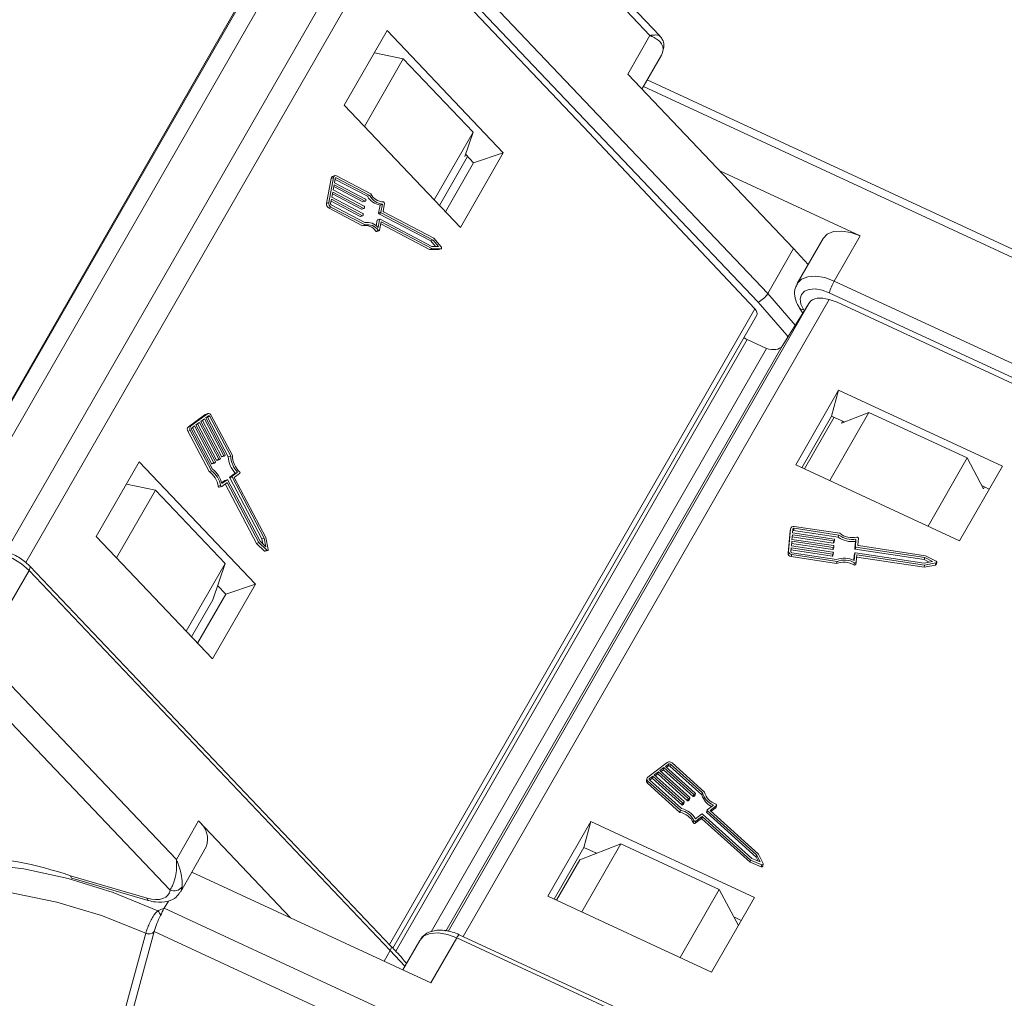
# Model space of a CAD drawing. Header units: millimetres. Extents: x 2623 to 3546, y -313 to 339.
# Tile 29 of 49: x 3160 to 3204, y 186 to 229. Entities that reach past the tile are written whole.
import ezdxf

# ---------------------------------------------------------------- set-up
doc = ezdxf.new("R2010")
doc.units = ezdxf.units.MM

msp = doc.modelspace()

# ---------------------------------------------------------------- linework, layer by layer
at = {"color": 7, "linetype": 'Continuous', "lineweight": 15}
for p, q in [((3156.991, 207.044), (3172.786, 234.535)), ((3157.004, 206.98), (3172.819, 234.507)), ((3188.124, 228.381), (3182.256, 234.556)), ((3188.552, 228.369), (3182.671, 234.557)), ((3159.793, 205.662), (3175.782, 233.492)), ((3192.876, 216.657), (3176.993, 233.371)), ((3177.417, 233.741), (3193.3, 217.027)), ((3172.887, 233.058), (3157.184, 205.726)), ((3176.764, 233.187), (3160.683, 205.197)), ((3177.028, 232.973), (3185.205, 224.368)), ((3176.565, 228.598), (3174.677, 225.313)), ((3181.675, 223.221), (3176.565, 228.598)), ((3187.147, 226.682), (3188.124, 228.381)), ((3175.568, 224.376), (3177.277, 227.351)), ((3177.277, 227.351), (3176.005, 227.624)), ((3180.343, 224.124), (3177.277, 227.351)), ((3187.77, 226.027), (3188.629, 227.521)), ((3187.147, 226.682), (3194.439, 219.009)), ((3211.215, 215.663), (3188, 226.426)), ((3210.453, 215.647), (3187.832, 226.135)), ((3174.677, 225.313), (3179.788, 219.936)), ((3192.731, 216.36), (3185.205, 224.368)), ((3178.634, 221.15), (3180.343, 224.124)), ((3179.98, 223.061), (3180.343, 224.124)), ((3178.866, 220.906), (3180.106, 223.065)), ((3179.788, 219.936), (3181.675, 223.221)), ((3180.028, 223.146), (3179.98, 223.061)), ((3180.014, 223.161), (3180.369, 222.787)), ((3180.369, 222.787), (3181.675, 223.221)), ((3180.369, 222.787), (3179.129, 220.629)), ((3174.103, 222.095), (3173.903, 220.997)), ((3174.207, 222.13), (3174.008, 221.032)), ((3174.207, 222.13), (3174.103, 222.095)), ((3174.272, 222.216), (3174.168, 222.181)), ((3174.283, 222.09), (3174.249, 221.907)), ((3174.329, 222.116), (3174.286, 222.102)), ((3175.803, 221.342), (3174.329, 222.116)), ((3175.843, 221.421), (3174.345, 222.208)), ((3197.367, 219.563), (3191.194, 222.425)), ((3174.233, 221.816), (3174.191, 221.587)), ((3175.498, 221.062), (3174.218, 221.734)), ((3175.602, 221.097), (3174.233, 221.816)), ((3174.249, 221.907), (3175.619, 221.188)), ((3175.699, 221.307), (3174.276, 222.054)), ((3174.175, 221.496), (3174.133, 221.267)), ((3174.133, 221.267), (3175.502, 220.548)), ((3175.439, 220.742), (3174.16, 221.414)), ((3175.544, 220.776), (3174.175, 221.496)), ((3174.191, 221.587), (3175.56, 220.868)), ((3175.803, 221.342), (3175.699, 221.307)), ((3174.008, 221.032), (3173.903, 220.997)), ((3174.096, 220.835), (3173.991, 220.801)), ((3173.991, 220.801), (3175.49, 220.014)), ((3174.116, 221.175), (3174.083, 220.992)), ((3174.096, 220.835), (3175.594, 220.049)), ((3175.381, 220.422), (3174.102, 221.094)), ((3174.113, 220.927), (3175.587, 220.152)), ((3175.486, 220.456), (3174.116, 221.175)), ((3175.602, 221.097), (3175.498, 221.062)), ((3175.51, 221.061), (3175.614, 221.095)), ((3175.575, 220.835), (3175.567, 220.789)), ((3175.633, 221.155), (3175.625, 221.11)), ((3176.192, 220.572), (3176.256, 220.925)), ((3176.361, 220.96), (3176.256, 220.925)), ((3176.297, 220.606), (3176.361, 220.96)), ((3176.389, 220.658), (3176.449, 220.989)), ((3175.486, 220.456), (3175.381, 220.422)), ((3175.393, 220.42), (3175.498, 220.455)), ((3175.544, 220.776), (3175.439, 220.742)), ((3175.452, 220.74), (3175.556, 220.775)), ((3175.517, 220.515), (3175.509, 220.469)), ((3176.297, 220.606), (3176.192, 220.572)), ((3176.311, 220.574), (3176.207, 220.539)), ((3178.483, 219.344), (3176.207, 220.539)), ((3178.587, 219.379), (3176.311, 220.574)), ((3178.619, 219.462), (3176.404, 220.626)), ((3175.594, 220.049), (3175.49, 220.014)), ((3176.09, 220.011), (3176.134, 220.252)), ((3176.238, 220.286), (3176.134, 220.252)), ((3176.249, 220.301), (3176.145, 220.266)), ((3176.174, 219.933), (3176.238, 220.286)), ((3176.237, 219.824), (3176.302, 220.178)), ((3176.262, 220.299), (3178.537, 219.104)), ((3176.287, 220.096), (3178.431, 218.97)), ((3176.302, 220.178), (3178.536, 219.005)), ((3176.176, 219.811), (3176.071, 219.777)), ((3176.111, 219.761), (3176.216, 219.795)), ((3197.367, 219.563), (3196.228, 217.58)), ((3178.587, 219.379), (3178.483, 219.344)), ((3178.693, 219.103), (3178.483, 219.344)), ((3178.537, 219.104), (3178.829, 219.101)), ((3178.829, 219.101), (3178.587, 219.379)), ((3178.948, 219.085), (3178.619, 219.462)), ((3195.733, 219.448), (3194.594, 217.466)), ((3178.536, 219.005), (3178.431, 218.97)), ((3178.431, 218.97), (3178.828, 218.966)), ((3178.536, 219.005), (3178.933, 219.001)), ((3178.933, 219.001), (3178.828, 218.966)), ((3178.828, 218.966), (3178.837, 218.967)), ((3178.837, 218.967), (3178.942, 219.002)), ((3194.439, 219.009), (3193.3, 217.027)), ((3194.439, 219.009), (3195.077, 218.308)), ((3196.228, 217.58), (3218.616, 207.201)), ((3193.3, 217.027), (3194.51, 215.638)), ((3218.391, 206.69), (3196.004, 217.069)), ((3179.247, 188.976), (3195.138, 216.637)), ((3195.997, 216.766), (3179.904, 188.755)), ((3193.932, 214.718), (3195.138, 216.637)), ((3196.359, 216.648), (3195.997, 216.766)), ((3196.359, 216.648), (3207.885, 211.305)), ((3176.668, 188.401), (3192.731, 216.36)), ((3176.823, 188.235), (3192.816, 216.073)), ((3194.7, 216.394), (3194.845, 216.171)), ((3194.872, 216.33), (3194.909, 216.272)), ((3192.403, 215.005), (3176.946, 188.101)), ((3192.403, 215.005), (3193.245, 214.615)), ((3193.245, 214.615), (3178.504, 188.957)), ((3193.932, 214.718), (3179.15, 188.99)), ((3196.419, 212.783), (3194.532, 209.498)), ((3196.111, 211.644), (3196.419, 212.783)), ((3203.623, 209.444), (3196.419, 212.783)), ((3168.564, 211.704), (3167.827, 211.172)), ((3168.669, 211.739), (3167.932, 211.207)), ((3168.669, 211.739), (3168.564, 211.704)), ((3168.691, 211.75), (3168.586, 211.716)), ((3196.027, 208.805), (3197.749, 211.802)), ((3197.749, 211.802), (3196.542, 211.336)), ((3202.071, 209.799), (3197.749, 211.802)), ((3168.316, 211.361), (3168.163, 211.25)), ((3169.064, 209.708), (3168.227, 211.297)), ((3169.169, 209.743), (3168.316, 211.361)), ((3168.531, 211.517), (3168.378, 211.406)), ((3168.378, 211.406), (3169.23, 209.787)), ((3169.279, 209.863), (3168.442, 211.452)), ((3169.384, 209.898), (3168.531, 211.517)), ((3168.716, 211.65), (3168.593, 211.561)), ((3168.593, 211.561), (3169.445, 209.942)), ((3168.77, 211.627), (3168.665, 211.593)), ((3169.583, 209.849), (3168.665, 211.593)), ((3169.688, 209.884), (3168.77, 211.627)), ((3169.764, 209.901), (3168.831, 211.672)), ((3194.805, 209.371), (3196.111, 211.644)), ((3194.914, 209.321), (3196.22, 211.593)), ((3196.111, 211.644), (3196.669, 211.385)), ((3196.542, 211.336), (3196.591, 211.421)), ((3167.91, 211.006), (3167.805, 210.972)), ((3167.805, 210.972), (3168.738, 209.201)), ((3167.932, 211.207), (3167.827, 211.172)), ((3167.91, 211.006), (3168.843, 209.235)), ((3167.971, 211.051), (3168.889, 209.307)), ((3168.101, 211.206), (3167.979, 211.117)), ((3168.849, 209.553), (3168.013, 211.142)), ((3168.954, 209.587), (3168.101, 211.206)), ((3168.163, 211.25), (3169.015, 209.632)), ((3165.664, 209.625), (3163.777, 206.34)), ((3170.775, 204.247), (3165.664, 209.625)), ((3168.954, 209.587), (3168.849, 209.553)), ((3168.873, 209.54), (3168.977, 209.574)), ((3169.012, 209.598), (3168.981, 209.576)), ((3169.169, 209.743), (3169.064, 209.708)), ((3169.088, 209.695), (3169.192, 209.73)), ((3169.227, 209.754), (3169.196, 209.731)), ((3169.384, 209.898), (3169.279, 209.863)), ((3169.303, 209.85), (3169.407, 209.885)), ((3169.442, 209.909), (3169.411, 209.887)), ((3169.688, 209.884), (3169.583, 209.849)), ((3200.349, 206.801), (3202.071, 209.799)), ((3202.785, 208.442), (3202.071, 209.799)), ((3167.299, 192.134), (3151.082, 209.199)), ((3168.843, 209.235), (3168.738, 209.201)), ((3169.648, 208.962), (3169.885, 209.134)), ((3169.752, 208.997), (3169.99, 209.168)), ((3169.845, 208.941), (3170.083, 209.112)), ((3169.99, 209.168), (3169.885, 209.134)), ((3194.532, 209.498), (3201.735, 206.159)), ((3201.735, 206.159), (3203.623, 209.444)), ((3169.291, 208.705), (3169.433, 208.807)), ((3169.3, 208.67), (3169.537, 208.841)), ((3169.301, 208.547), (3169.523, 208.708)), ((3169.537, 208.841), (3169.433, 208.807)), ((3169.541, 208.843), (3169.437, 208.809)), ((3169.55, 208.697), (3169.471, 208.67)), ((3169.55, 208.697), (3170.929, 206.077)), ((3169.565, 208.83), (3170.981, 206.14)), ((3169.749, 208.963), (3169.644, 208.929)), ((3171.061, 206.238), (3169.644, 208.929)), ((3169.752, 208.997), (3169.648, 208.962)), ((3171.166, 206.273), (3169.749, 208.963)), ((3171.236, 206.299), (3169.845, 208.941)), ((3150.234, 208.459), (3167.022, 190.793)), ((3166.376, 208.378), (3164.667, 205.403)), ((3166.376, 208.378), (3165.104, 208.651)), ((3169.443, 205.151), (3166.376, 208.378)), ((3169.239, 208.591), (3169.135, 208.557)), ((3169.189, 208.509), (3169.293, 208.544)), ((3169.449, 208.655), (3170.825, 206.043)), ((3202.71, 208.584), (3203.041, 208.431)), ((3202.834, 208.527), (3202.785, 208.442)), ((3194.283, 206.597), (3194.193, 205.606)), ((3194.307, 206.688), (3194.218, 205.697)), ((3194.307, 206.688), (3194.283, 206.597)), ((3194.286, 206.614), (3194.283, 206.597)), ((3194.31, 206.705), (3194.286, 206.614)), ((3194.408, 206.673), (3194.393, 206.507)), ((3194.393, 206.507), (3196.217, 206.231)), ((3194.462, 206.706), (3194.437, 206.615)), ((3196.402, 206.318), (3194.437, 206.615)), ((3196.426, 206.409), (3194.462, 206.706)), ((3196.465, 206.487), (3194.469, 206.789)), ((3163.777, 206.34), (3168.887, 200.963)), ((3170.929, 206.077), (3170.825, 206.043)), ((3170.929, 206.077), (3171.28, 205.739)), ((3170.981, 206.14), (3171.239, 205.891)), ((3171.166, 206.273), (3171.061, 206.238)), ((3171.103, 206.023), (3171.061, 206.238)), ((3171.239, 205.891), (3171.166, 206.273)), ((3171.337, 205.78), (3171.236, 206.299)), ((3194.359, 206.136), (3194.341, 205.93)), ((3196.183, 205.86), (3194.359, 206.136)), ((3194.385, 206.425), (3194.367, 206.218)), ((3194.367, 206.218), (3196.191, 205.942)), ((3196.185, 206.058), (3194.377, 206.331)), ((3196.21, 206.149), (3194.385, 206.425)), ((3196.21, 206.149), (3196.185, 206.058)), ((3196.211, 206.072), (3196.236, 206.163)), ((3196.24, 206.207), (3196.237, 206.166)), ((3196.426, 206.409), (3196.402, 206.318)), ((3197.129, 205.81), (3197.158, 206.129)), ((3197.153, 205.901), (3197.182, 206.22)), ((3197.182, 206.22), (3197.158, 206.129)), ((3197.261, 205.969), (3197.288, 206.267)), ((3170.825, 206.043), (3171.176, 205.705)), ((3171.28, 205.739), (3171.176, 205.705)), ((3171.211, 205.694), (3171.316, 205.729)), ((3194.218, 205.697), (3194.193, 205.606)), ((3194.333, 205.847), (3194.318, 205.682)), ((3196.133, 205.48), (3194.325, 205.753)), ((3196.157, 205.571), (3194.333, 205.847)), ((3194.341, 205.93), (3196.165, 205.653)), ((3196.159, 205.769), (3194.351, 206.042)), ((3196.183, 205.86), (3196.159, 205.769)), ((3196.185, 205.783), (3196.21, 205.874)), ((3196.214, 205.918), (3196.21, 205.877)), ((3197.153, 205.901), (3197.129, 205.81)), ((3197.177, 205.877), (3197.152, 205.786)), ((3200.184, 205.327), (3197.152, 205.786)), ((3200.208, 205.418), (3197.177, 205.877)), ((3200.236, 205.497), (3197.285, 205.944)), ((3194.357, 205.55), (3194.333, 205.459)), ((3194.333, 205.459), (3196.328, 205.157)), ((3194.357, 205.55), (3196.353, 205.248)), ((3194.365, 205.633), (3196.329, 205.336)), ((3196.157, 205.571), (3196.133, 205.48)), ((3196.159, 205.494), (3196.184, 205.585)), ((3196.188, 205.629), (3196.184, 205.588)), ((3196.353, 205.248), (3196.328, 205.157)), ((3197.083, 205.301), (3197.103, 205.521)), ((3197.098, 205.293), (3197.127, 205.612)), ((3197.128, 205.615), (3197.103, 205.524)), ((3197.127, 205.612), (3197.103, 205.521)), ((3197.103, 205.521), (3197.103, 205.524)), ((3197.154, 205.629), (3200.186, 205.17)), ((3197.168, 205.119), (3197.192, 205.21)), ((3197.193, 205.216), (3197.222, 205.535)), ((3197.214, 205.442), (3200.174, 204.994)), ((3197.222, 205.535), (3200.199, 205.085)), ((3200.208, 205.418), (3200.184, 205.327)), ((3200.406, 205.212), (3200.184, 205.327)), ((3200.186, 205.17), (3200.552, 205.24)), ((3200.552, 205.24), (3200.208, 205.418)), ((3200.704, 205.256), (3200.236, 205.497)), ((3200.706, 205.116), (3200.73, 205.208)), ((3159.683, 202.874), (3160.822, 204.856)), ((3160.822, 204.856), (3176.705, 188.143)), ((3176.734, 188.332), (3160.851, 205.045)), ((3169.443, 205.151), (3167.734, 202.177)), ((3168.897, 203.556), (3169.443, 205.151)), ((3197.118, 205.19), (3197.093, 205.098)), ((3200.174, 204.994), (3200.673, 205.089)), ((3200.199, 205.085), (3200.174, 204.994)), ((3200.199, 205.085), (3200.697, 205.18)), ((3200.697, 205.18), (3200.673, 205.089)), ((3168.887, 200.963), (3170.775, 204.247)), ((3169.118, 204.183), (3169.102, 204.156)), ((3169.113, 204.188), (3169.469, 203.814)), ((3169.469, 203.814), (3170.775, 204.247)), ((3168.897, 203.556), (3167.965, 201.933)), ((3169.469, 203.814), (3168.229, 201.656)), ((3188.879, 196.404), (3188.032, 195.765)), ((3188.739, 196.179), (3188.563, 196.046)), ((3188.739, 196.179), (3188.714, 196.088)), ((3190.046, 195.004), (3188.739, 196.179)), ((3188.951, 196.339), (3188.81, 196.233)), ((3188.81, 196.233), (3190.117, 195.057)), ((3188.926, 196.248), (3188.853, 196.193)), ((3188.951, 196.339), (3188.926, 196.248)), ((3189.022, 196.333), (3188.997, 196.242)), ((3190.405, 194.976), (3188.997, 196.242)), ((3190.43, 195.067), (3189.022, 196.333)), ((3190.523, 195.101), (3189.093, 196.387)), ((3187.992, 195.707), (3187.967, 195.616)), ((3188.104, 195.7), (3188.092, 195.658)), ((3188.245, 195.806), (3188.104, 195.7)), ((3188.22, 195.715), (3188.112, 195.634)), ((3188.245, 195.806), (3188.22, 195.715)), ((3189.527, 194.54), (3188.22, 195.715)), ((3189.552, 194.631), (3188.245, 195.806)), ((3188.492, 195.993), (3188.315, 195.86)), ((3188.315, 195.86), (3189.623, 194.684)), ((3188.467, 195.902), (3188.359, 195.82)), ((3188.492, 195.993), (3188.467, 195.902)), ((3189.775, 194.726), (3188.467, 195.902)), ((3189.799, 194.817), (3188.492, 195.993)), ((3188.563, 196.046), (3189.87, 194.871)), ((3188.714, 196.088), (3188.606, 196.007)), ((3190.022, 194.913), (3188.714, 196.088)), ((3188.034, 195.587), (3188.009, 195.496)), ((3188.009, 195.496), (3189.439, 194.21)), ((3188.034, 195.587), (3189.464, 194.301)), ((3188.104, 195.641), (3189.512, 194.375)), ((3189.799, 194.817), (3189.775, 194.726)), ((3189.835, 194.814), (3189.81, 194.723)), ((3189.87, 194.841), (3189.835, 194.814)), ((3189.87, 194.841), (3189.845, 194.75)), ((3189.852, 194.759), (3189.877, 194.851)), ((3190.046, 195.004), (3190.022, 194.913)), ((3190.082, 195.001), (3190.057, 194.91)), ((3190.093, 194.936), (3190.057, 194.91)), ((3190.117, 195.028), (3190.082, 195.001)), ((3190.117, 195.028), (3190.093, 194.936)), ((3190.099, 194.946), (3190.124, 195.037)), ((3190.43, 195.067), (3190.405, 194.976)), ((3189.552, 194.631), (3189.527, 194.54)), ((3189.588, 194.628), (3189.563, 194.537)), ((3189.598, 194.563), (3189.563, 194.537)), ((3189.623, 194.654), (3189.588, 194.628)), ((3189.623, 194.654), (3189.598, 194.563)), ((3189.605, 194.573), (3189.63, 194.664)), ((3189.845, 194.75), (3189.81, 194.723)), ((3190.641, 194.323), (3190.914, 194.529)), ((3190.766, 194.298), (3191.039, 194.504)), ((3190.81, 194.259), (3191.015, 194.413)), ((3191.039, 194.504), (3191.015, 194.413)), ((3191.028, 194.432), (3191.052, 194.523)), ((3189.464, 194.301), (3189.439, 194.21)), ((3190.121, 193.93), (3190.394, 194.136)), ((3190.14, 193.825), (3190.396, 194.018)), ((3190.396, 194.018), (3190.371, 193.927)), ((3190.431, 194.015), (3190.407, 193.924)), ((3190.43, 194.133), (3192.602, 192.18)), ((3190.431, 194.015), (3192.547, 192.113)), ((3190.635, 194.313), (3190.61, 194.222)), ((3190.642, 194.293), (3190.617, 194.202)), ((3192.79, 192.248), (3190.617, 194.202)), ((3192.814, 192.339), (3190.642, 194.293)), ((3192.9, 192.379), (3190.766, 194.298)), ((3168.275, 193.833), (3167.299, 192.134)), ((3168.275, 193.833), (3172.321, 189.576)), ((3185.519, 193.81), (3183.631, 190.525)), ((3185.21, 192.67), (3185.519, 193.81)), ((3192.722, 190.47), (3185.519, 193.81)), ((3190.057, 193.848), (3190.032, 193.757)), ((3190.116, 193.734), (3190.371, 193.927)), ((3190.14, 193.825), (3190.116, 193.734)), ((3190.407, 193.924), (3192.522, 192.022)), ((3167.478, 190.707), (3168.617, 192.69)), ((3183.905, 190.398), (3185.21, 192.67)), ((3186.849, 192.829), (3185.038, 192.13)), ((3186.849, 192.829), (3185.127, 189.832)), ((3185.21, 192.67), (3185.768, 192.412)), ((3191.171, 190.825), (3186.849, 192.829)), ((3185.736, 192.397), (3185.751, 192.42)), ((3192.814, 192.339), (3192.79, 192.248)), ((3192.877, 192.066), (3192.79, 192.248)), ((3192.963, 192.03), (3192.814, 192.339)), ((3193.102, 191.959), (3192.9, 192.379)), ((3185.038, 192.13), (3184.014, 190.348)), ((3192.547, 192.113), (3192.522, 192.022)), ((3192.522, 192.022), (3193.012, 191.819)), ((3192.547, 192.113), (3193.037, 191.91)), ((3192.602, 192.18), (3192.963, 192.03)), ((3193.037, 191.91), (3193.012, 191.819)), ((3193.08, 191.843), (3193.105, 191.934)), ((3166.012, 190.436), (3162.647, 191.419)), ((3178.494, 186.714), (3167.983, 191.587)), ((3162.698, 191.319), (3166.062, 190.335)), ((3183.631, 190.525), (3190.835, 187.185)), ((3191.171, 190.825), (3189.449, 187.828)), ((3192.01, 189.23), (3191.171, 190.825)), ((3166.77, 189.997), (3166.951, 190.312)), ((3190.835, 187.185), (3192.722, 190.47)), ((3189.628, 179.4), (3166.77, 189.997)), ((3191.81, 189.611), (3192.14, 189.458)), ((3165.955, 188.892), (3161.264, 171.577)), ((3161.63, 171.658), (3166.321, 188.974)), ((3165.956, 188.895), (3165.955, 188.892)), ((3166.321, 188.974), (3166.322, 188.975)), ((3166.322, 188.975), (3189.985, 178.005)), ((3202.127, 178.452), (3179.74, 188.831)), ((3177.999, 188.581), (3177.256, 187.288)), ((3178.494, 186.714), (3179.633, 188.696)), ((3179.633, 188.696), (3202.021, 178.317)), ((3176.433, 187.669), (3176.705, 188.143)), ((3176.705, 188.143), (3177.344, 187.441))]:
    msp.add_line(p, q, dxfattribs=at)
at = {"color": 7, "linetype": 'Continuous', "lineweight": 15, "flags": 128}
for points in [[(3188.7, 227.747), (3188.659, 227.583), (3188.629, 227.521)], [(3188.733, 227.848), (3188.724, 227.805), (3188.7, 227.747)], [(3176.176, 219.811), (3176.184, 219.803), (3176.193, 219.797), (3176.203, 219.794), (3176.213, 219.795), (3176.221, 219.798), (3176.229, 219.805), (3176.234, 219.813), (3176.237, 219.824)], [(3195.733, 219.448), (3195.734, 219.45), (3195.919, 219.642), (3196.2, 219.754), (3196.554, 219.779), (3196.954, 219.713), (3197.367, 219.563)], [(3178.933, 219.001), (3178.943, 219.003), (3178.952, 219.009), (3178.959, 219.018), (3178.963, 219.031), (3178.964, 219.045), (3178.962, 219.059), (3178.956, 219.073), (3178.948, 219.085)], [(3194.596, 217.47), (3194.78, 217.659), (3195.061, 217.772), (3195.415, 217.796), (3195.815, 217.731), (3196.228, 217.58)], [(3196.004, 217.069), (3195.694, 217.182), (3195.394, 217.231), (3195.128, 217.213), (3194.917, 217.129), (3194.779, 216.985), (3194.723, 216.793), (3194.755, 216.569), (3194.872, 216.33)], [(3194.191, 215.131), (3194.138, 215.198), (3192.876, 216.657)], [(3168.586, 211.716), (3168.583, 211.715), (3168.564, 211.704)], [(3168.831, 211.672), (3168.816, 211.696), (3168.797, 211.718), (3168.776, 211.735), (3168.754, 211.747), (3168.732, 211.753), (3168.709, 211.754), (3168.688, 211.749), (3168.669, 211.739)], [(3168.665, 211.593), (3168.66, 211.601), (3168.656, 211.606)], [(3168.77, 211.627), (3168.765, 211.636), (3168.758, 211.643), (3168.752, 211.648), (3168.744, 211.652), (3168.737, 211.654), (3168.729, 211.655), (3168.722, 211.653), (3168.716, 211.65)], [(3168.981, 209.576), (3168.978, 209.575), (3168.974, 209.574), (3168.97, 209.574), (3168.967, 209.575), (3168.963, 209.577), (3168.959, 209.58), (3168.956, 209.583), (3168.954, 209.587)], [(3169.196, 209.731), (3169.193, 209.73), (3169.189, 209.729), (3169.185, 209.729), (3169.182, 209.73), (3169.178, 209.732), (3169.174, 209.735), (3169.171, 209.739), (3169.169, 209.743)], [(3169.411, 209.887), (3169.408, 209.885), (3169.404, 209.884), (3169.4, 209.884), (3169.397, 209.885), (3169.393, 209.887), (3169.389, 209.89), (3169.386, 209.894), (3169.384, 209.898)], [(3169.433, 208.807), (3169.436, 208.809), (3169.437, 208.809)], [(3169.523, 208.708), (3169.526, 208.71), (3169.53, 208.71), (3169.534, 208.71), (3169.537, 208.709), (3169.541, 208.707), (3169.544, 208.704), (3169.548, 208.701), (3169.55, 208.697)], [(3169.537, 208.841), (3169.541, 208.843), (3169.544, 208.844), (3169.548, 208.844), (3169.552, 208.843), (3169.555, 208.841), (3169.559, 208.838), (3169.562, 208.834), (3169.565, 208.83)], [(3169.135, 208.557), (3169.138, 208.544), (3169.144, 208.533), (3169.151, 208.523), (3169.159, 208.515), (3169.169, 208.51), (3169.179, 208.508), (3169.188, 208.509), (3169.189, 208.509)], [(3169.239, 208.591), (3169.243, 208.579), (3169.248, 208.567), (3169.255, 208.557), (3169.264, 208.549), (3169.273, 208.544), (3169.283, 208.542), (3169.292, 208.543), (3169.301, 208.547)], [(3171.28, 205.739), (3171.291, 205.731), (3171.302, 205.728), (3171.313, 205.728), (3171.323, 205.732), (3171.331, 205.741), (3171.336, 205.752), (3171.338, 205.766), (3171.337, 205.78)], [(3158.39, 205.307), (3158.421, 205.355), (3158.627, 205.531), (3158.926, 205.626), (3159.292, 205.631), (3159.698, 205.547), (3160.109, 205.38), (3160.494, 205.143), (3160.822, 204.856)], [(3197.118, 205.19), (3197.13, 205.184), (3197.142, 205.182), (3197.155, 205.182), (3197.167, 205.185), (3197.177, 205.19), (3197.185, 205.197), (3197.191, 205.206), (3197.193, 205.216)], [(3200.697, 205.18), (3200.71, 205.184), (3200.721, 205.192), (3200.728, 205.202), (3200.731, 205.213), (3200.73, 205.226), (3200.725, 205.237), (3200.716, 205.248), (3200.704, 205.256)], [(3160.822, 204.856), (3160.849, 204.91), (3160.864, 204.958), (3160.868, 204.999), (3160.861, 205.031), (3160.851, 205.045)], [(3191.039, 194.504), (3191.047, 194.512), (3191.052, 194.521), (3191.054, 194.531), (3191.052, 194.542), (3191.048, 194.552), (3191.041, 194.561), (3191.031, 194.569), (3191.019, 194.575)], [(3166.487, 189.877), (3164.515, 190.681), (3162.537, 191.301), (3160.589, 191.727), (3158.708, 191.949), (3156.926, 191.966), (3155.278, 191.775), (3153.794, 191.38), (3152.5, 190.79), (3151.421, 190.014), (3150.576, 189.066), (3150.522, 188.988)], [(3193.037, 191.91), (3193.051, 191.906), (3193.066, 191.906), (3193.08, 191.909), (3193.091, 191.915), (3193.1, 191.924), (3193.105, 191.935), (3193.105, 191.947), (3193.102, 191.959)], [(3162.698, 191.319), (3162.69, 191.322), (3162.67, 191.341), (3162.656, 191.374), (3162.647, 191.419)], [(3167.549, 190.934), (3167.509, 190.77), (3167.478, 190.707)], [(3161.264, 171.577), (3159.372, 172.576), (3157.568, 173.726), (3155.89, 175.003), (3154.37, 176.381), (3153.039, 177.834), (3151.923, 179.332), (3151.044, 180.846), (3150.42, 182.345), (3150.064, 183.8), (3149.982, 185.182), (3150.176, 186.463), (3150.642, 187.618), (3151.37, 188.623), (3152.348, 189.46), (3153.554, 190.111), (3154.965, 190.563), (3156.553, 190.808), (3158.286, 190.84), (3160.131, 190.658), (3162.049, 190.268), (3164.004, 189.675), (3165.955, 188.892)], [(3167.022, 190.793), (3166.992, 190.67), (3166.928, 190.565), (3166.832, 190.48), (3166.707, 190.419), (3166.558, 190.383), (3166.389, 190.374), (3166.205, 190.392), (3166.012, 190.436)], [(3166.012, 190.436), (3166.02, 190.391), (3166.035, 190.358), (3166.055, 190.339), (3166.062, 190.335)], [(3177.999, 188.581), (3178, 188.583), (3178.185, 188.775), (3178.466, 188.888), (3178.82, 188.912), (3179.22, 188.846), (3179.633, 188.696)], [(3176.705, 188.143), (3176.732, 188.196), (3176.748, 188.245), (3176.752, 188.285), (3176.744, 188.318), (3176.734, 188.332)]]:
    msp.add_lwpolyline(points, dxfattribs=at)
at = {"color": 7, "linetype": 'Continuous', "lineweight": 15}
for centre, radius, start, end in [((3174.208, 222.083), 0.106, 112.1731, 173.5366), ((3174.301, 222.125), 0.0938, 61.5907, 177.0861), ((3174.314, 222.089), 0.0313, 61.5907, 177.0861), ((3176.367, 221.685), 0.768, 209.5054, 261.7337), ((3176.471, 221.72), 0.768, 209.5054, 261.7337), ((3176.433, 221.718), 0.66, 206.7918, 267.3855), ((3174.092, 220.964), 0.192, 170.0117, 238.3667), ((3174.197, 220.999), 0.192, 170.0117, 238.3667), ((3174.146, 220.981), 0.064, 170.0117, 238.3667), ((3175.505, 221.075), 0.0154, 240.0531, 287.1676), ((3175.551, 220.79), 0.0156, 241.5907, 357.0861), ((3175.544, 220.841), 0.032, 350.0117, 58.3667), ((3175.609, 221.11), 0.0156, 241.5907, 357.0861), ((3175.602, 221.161), 0.032, 350.0117, 58.3667), ((3176.393, 221.003), 0.0572, 346.6112, 80.879), ((3175.389, 220.435), 0.0154, 240.0531, 287.1676), ((3175.447, 220.755), 0.0154, 240.0531, 287.1676), ((3175.493, 220.47), 0.0156, 241.5907, 357.0861), ((3175.485, 220.52), 0.032, 350.0117, 58.3667), ((3176.224, 220.566), 0.032, 170.0117, 238.3667), ((3176.328, 220.601), 0.032, 170.0117, 238.3667), ((3176.42, 220.653), 0.032, 170.0117, 238.3667), ((3175.603, 219.46), 0.565, 34.0627, 101.5532), ((3175.691, 219.536), 0.625, 39.4064, 99.567), ((3175.707, 219.495), 0.565, 34.0627, 101.5532), ((3176.151, 220.25), 0.0173, 111.6071, 174.1026), ((3176.254, 220.286), 0.0156, 61.5907, 177.0861), ((3176.102, 219.796), 0.0367, 212.7487, 284.1543), ((3198.48, 216.286), 2.598, 150.1242, 162.4597), ((3192.529, 217.484), 0.897, 292.8171, 329.3878), ((3194.841, 216.51), 0.183, 219.274, 279.714), ((3192.868, 216.007), 1.104, 236.0525, 245.1089), ((3167.941, 211.058), 0.161, 135.0216, 212.6946), ((3168.045, 211.093), 0.161, 135.0216, 212.6946), ((3168.017, 211.08), 0.0536, 135.0216, 212.6946), ((3168.869, 209.561), 0.0215, 201.9988, 279.3288), ((3168.993, 209.617), 0.0268, 315.0216, 32.6946), ((3169.084, 209.716), 0.0215, 201.9988, 279.3288), ((3169.208, 209.773), 0.0268, 315.0216, 32.6946), ((3169.299, 209.871), 0.0215, 201.9988, 279.3288), ((3169.423, 209.928), 0.0268, 315.0216, 32.6946), ((3170.724, 209.909), 1.142, 182.9867, 222.7568), ((3170.828, 209.944), 1.142, 182.9867, 222.7568), ((3170.757, 209.921), 0.994, 181.1475, 226.803), ((3168.203, 208.426), 0.941, 7.9469, 55.3362), ((3168.307, 208.461), 0.941, 7.9469, 55.3362), ((3168.259, 208.45), 1.064, 11.9247, 53.663), ((3170.041, 209.151), 0.0577, 317.2542, 50.8344), ((3169.667, 208.943), 0.0268, 135.0216, 212.6946), ((3169.771, 208.978), 0.0268, 135.0216, 212.6946), ((3194.436, 206.662), 0.131, 75.2088, 168.6156), ((3194.428, 206.561), 0.0548, 80.3748, 118.2577), ((3194.451, 206.664), 0.0437, 75.2088, 168.6156), ((3196.19, 206.079), 0.0224, 255.835, 339.7079), ((3196.215, 206.17), 0.0219, 255.2088, 348.6156), ((3196.215, 206.206), 0.0251, 1.4435, 85.7948), ((3197.014, 207.163), 1.043, 234.0747, 277.927), ((3197.038, 207.254), 1.043, 234.0747, 277.927), ((3197.025, 207.207), 0.913, 232.1341, 282.3067), ((3197.235, 206.264), 0.0537, 3.6413, 106.2554), ((3171.202, 205.727), 0.0345, 221.0601, 285.3785), ((3194.369, 205.701), 0.151, 181.4435, 265.7948), ((3194.369, 205.683), 0.0503, 181.4435, 265.7948), ((3196.164, 205.79), 0.0224, 255.835, 339.7079), ((3196.163, 205.628), 0.0251, 1.4435, 85.7948), ((3196.189, 205.881), 0.0219, 255.2088, 348.6156), ((3196.189, 205.917), 0.0251, 1.4435, 85.7948), ((3197.154, 205.811), 0.0251, 181.4435, 265.7948), ((3197.179, 205.902), 0.0251, 181.4435, 265.7948), ((3197.287, 205.969), 0.0251, 181.4435, 265.7948), ((3194.344, 205.61), 0.151, 181.4435, 265.7948), ((3196.138, 205.502), 0.0224, 255.835, 339.7079), ((3196.163, 205.592), 0.0219, 255.2088, 348.6156), ((3196.649, 204.327), 0.89, 60.0854, 111.1202), ((3196.662, 204.382), 1.01, 64.43, 109.2642), ((3196.674, 204.418), 0.89, 60.0854, 111.1202), ((3197.149, 205.608), 0.0219, 75.2088, 168.6156), ((3197.122, 205.139), 0.0496, 234.4388, 336.5629), ((3200.668, 205.129), 0.04, 277.3339, 342.429), ((3188.975, 196.258), 0.175, 47.4411, 123.284), ((3188.958, 196.199), 0.0582, 47.4411, 123.284), ((3188.983, 196.291), 0.0582, 47.4411, 123.284), ((3188.1, 195.677), 0.111, 128.0729, 233.4246), ((3188.127, 195.671), 0.0371, 128.0729, 233.4246), ((3188.084, 195.59), 0.12, 167.1907, 231.3978), ((3189.819, 194.839), 0.0291, 227.4411, 303.284), ((3189.859, 194.856), 0.0186, 308.0729, 53.4246), ((3190.041, 194.934), 0.0291, 227.4411, 303.284), ((3190.066, 195.025), 0.0291, 227.4411, 303.284), ((3190.082, 194.951), 0.0178, 306.2153, 344.3047), ((3190.106, 195.042), 0.0186, 308.0729, 53.4246), ((3191.208, 195.214), 0.837, 196.5201, 243.2791), ((3191.243, 195.311), 0.848, 196.6784, 247.212), ((3191.254, 195.293), 0.756, 194.7786, 251.9196), ((3189.547, 194.561), 0.0291, 227.4411, 303.284), ((3189.572, 194.652), 0.0291, 227.4411, 303.284), ((3189.588, 194.578), 0.0178, 306.2153, 344.3047), ((3189.612, 194.669), 0.0186, 308.0729, 53.4246), ((3189.794, 194.748), 0.0291, 227.4411, 303.284), ((3189.835, 194.764), 0.0178, 306.2153, 344.3047), ((3190.994, 194.441), 0.0353, 306.0361, 344.4838), ((3189.289, 193.4), 0.824, 25.6557, 79.4989), ((3189.314, 193.491), 0.824, 25.6557, 79.4989), ((3189.303, 193.448), 0.95, 30.5021, 77.2672), ((3190.41, 194.112), 0.0291, 47.4411, 123.284), ((3190.412, 193.994), 0.0291, 47.4411, 123.284), ((3190.629, 194.218), 0.0199, 167.1907, 231.3978), ((3190.653, 194.308), 0.0186, 128.0729, 233.4246), ((3167.656, 193.025), 1.018, 340.7556, 52.5835), ((3190.084, 193.782), 0.0575, 206.3256, 303.6787), ((3190.108, 193.873), 0.0575, 206.3256, 303.6787), ((3190.387, 193.903), 0.0291, 47.4411, 123.284), ((3157.367, 176.136), 16.17, 70.9395, 104.9214), ((3193.035, 191.862), 0.0485, 241.7118, 337.1198), ((3167.2, 191.188), 0.432, 245.7826, 324.0644), ((3170.705, 187.626), 4.586, 153.4848, 162.8951), ((3166.031, 189.487), 0.6, 18.0933, 40.5129), ((3171.28, 187.431), 5.189, 150.363, 154.3968), ((3166.092, 189.142), 0.284, 241.2882, 323.7724), ((3166.093, 189.144), 0.284, 241.223, 323.6092), ((3179.873, 188.617), 0.252, 121.7971, 161.6667)]:
    msp.add_arc(centre, radius, start, end, dxfattribs=at)
for centre, major_axis, ratio, start_param, end_param in [((3195.873, 216.311), (-0.762, 0.271), 0.582827, 4.757604, 6.153867), ((3192.47, 216.274), (-0.345, 0.202), 0.579809, 3.145738, 4.240421), ((3193.344, 214.979), (-0.609, 0.217), 0.582827, 1.616011, 3.012275)]:
    msp.add_ellipse(centre, major_axis=major_axis, ratio=ratio, start_param=start_param, end_param=end_param, dxfattribs=at)
for points, knots in [([(3188.549, 228.365), (3188.544, 228.372), (3188.536, 228.383), (3188.488, 228.401), (3188.409, 228.408), (3188.292, 228.4), (3188.23, 228.394), (3188.194, 228.39), (3188.172, 228.388), (3188.152, 228.385), (3188.139, 228.383), (3188.132, 228.383), (3188.127, 228.382), (3188.125, 228.382), (3188.124, 228.381)], [0, 0, 0, 0, 0.1199323, 0.1900808, 0.5708513, 0.754061, 0.8564445, 0.8864469, 0.9332661, 0.9607344, 0.976887, 0.991124, 0.9931895, 1, 1, 1, 1]), ([(3188.124, 228.381), (3188.125, 228.381), (3188.132, 228.377), (3188.157, 228.366), (3188.186, 228.353), (3188.345, 228.274), (3188.551, 228.138), (3188.696, 227.937), (3188.699, 227.8), (3188.7, 227.747)], [0, 0, 0, 0, 0.005088, 0.020369, 0.070807, 0.089086, 0.500311, 0.809226, 1, 1, 1, 1]), ([(3188.722, 227.85), (3188.728, 227.883), (3188.75, 228.006), (3188.689, 228.203), (3188.59, 228.316), (3188.548, 228.365)], [0, 0, 0, 0, 0.172415, 0.639694, 1, 1, 1, 1]), ([(3194.614, 217.461), (3194.578, 217.405), (3194.476, 217.247), (3194.475, 216.916), (3194.565, 216.616), (3194.669, 216.445), (3194.7, 216.394)], [0, 0, 0, 0, 0.1783644, 0.5051066, 0.8532392, 1, 1, 1, 1]), ([(3160.851, 205.045), (3160.772, 205.121), (3160.555, 205.329), (3160.097, 205.598), (3159.514, 205.773), (3158.998, 205.758), (3158.603, 205.593), (3158.469, 205.401), (3158.413, 205.32)], [0, 0, 0, 0, 0.1111814, 0.3081711, 0.5087313, 0.719391, 0.8823848, 1, 1, 1, 1]), ([(3167.022, 190.793), (3167.04, 190.82), (3167.076, 190.875), (3167.135, 190.993), (3167.194, 191.146), (3167.236, 191.289), (3167.28, 191.485), (3167.307, 191.68), (3167.313, 191.885), (3167.311, 191.982), (3167.307, 192.036), (3167.305, 192.068), (3167.303, 192.095), (3167.301, 192.113), (3167.3, 192.123), (3167.299, 192.13), (3167.299, 192.132), (3167.299, 192.134)], [0, 0, 0, 0, 0.101029, 0.204946, 0.337168, 0.474297, 0.5162, 0.743651, 0.85309, 0.914248, 0.93217, 0.960137, 0.976545, 0.986194, 0.994698, 0.995932, 1, 1, 1, 1]), ([(3167.299, 192.134), (3167.3, 192.132), (3167.304, 192.124), (3167.318, 192.094), (3167.333, 192.058), (3167.42, 191.853), (3167.518, 191.529), (3167.562, 191.152), (3167.553, 190.994), (3167.549, 190.934)], [0, 0, 0, 0, 0.005088, 0.020369, 0.070807, 0.089086, 0.500311, 0.809226, 1, 1, 1, 1]), ([(3166.062, 190.335), (3166.168, 190.31), (3166.47, 190.236), (3166.901, 190.265), (3167.282, 190.434), (3167.406, 190.623), (3167.456, 190.699)], [0, 0, 0, 0, 0.189682, 0.542913, 0.815099, 1, 1, 1, 1]), ([(3166.487, 189.877), (3166.466, 189.859), (3166.403, 189.806), (3166.302, 189.676), (3166.185, 189.479), (3166.079, 189.251), (3165.999, 189.043), (3165.969, 188.941), (3165.956, 188.895)], [0, 0, 0, 0, 0.07361, 0.225281, 0.412719, 0.616054, 0.826783, 1, 1, 1, 1]), ([(3166.77, 189.997), (3166.769, 189.997), (3166.689, 189.967), (3166.591, 189.931), (3166.503, 189.885), (3166.487, 189.877)], [0, 0, 0, 0, 0.012087, 0.82463, 1, 1, 1, 1]), ([(3150.568, 189.006), (3150.421, 188.791), (3150.043, 188.241), (3149.686, 187.213), (3149.477, 185.972), (3149.509, 184.648), (3149.769, 183.263), (3150.26, 181.835), (3150.975, 180.385), (3151.901, 178.94), (3153.022, 177.524), (3154.319, 176.159), (3155.77, 174.866), (3157.351, 173.664), (3159.04, 172.575), (3160.359, 171.845), (3161.108, 171.49), (3161.254, 171.421)], [0, 0, 0, 0, 0.044628, 0.114325, 0.184062, 0.254492, 0.325936, 0.398283, 0.471194, 0.544346, 0.617504, 0.690587, 0.763581, 0.836503, 0.909381, 0.982247, 1, 1, 1, 1]), ([(3179.74, 188.831), (3179.637, 188.873), (3179.348, 188.993), (3178.875, 189.061), (3178.423, 188.971), (3178.121, 188.789), (3178.042, 188.625), (3178.019, 188.577)], [0, 0, 0, 0, 0.1553189, 0.4374006, 0.6944905, 0.9094436, 1, 1, 1, 1]), ([(3177.414, 187.564), (3177.352, 187.642), (3177.145, 187.903), (3176.903, 188.155), (3176.734, 188.332)], [0, 0, 0, 0, 0.299858, 1, 1, 1, 1])]:
    msp.add_open_spline(points, degree=3, knots=knots, dxfattribs=at)

doc.saveas('drawing.dxf')
